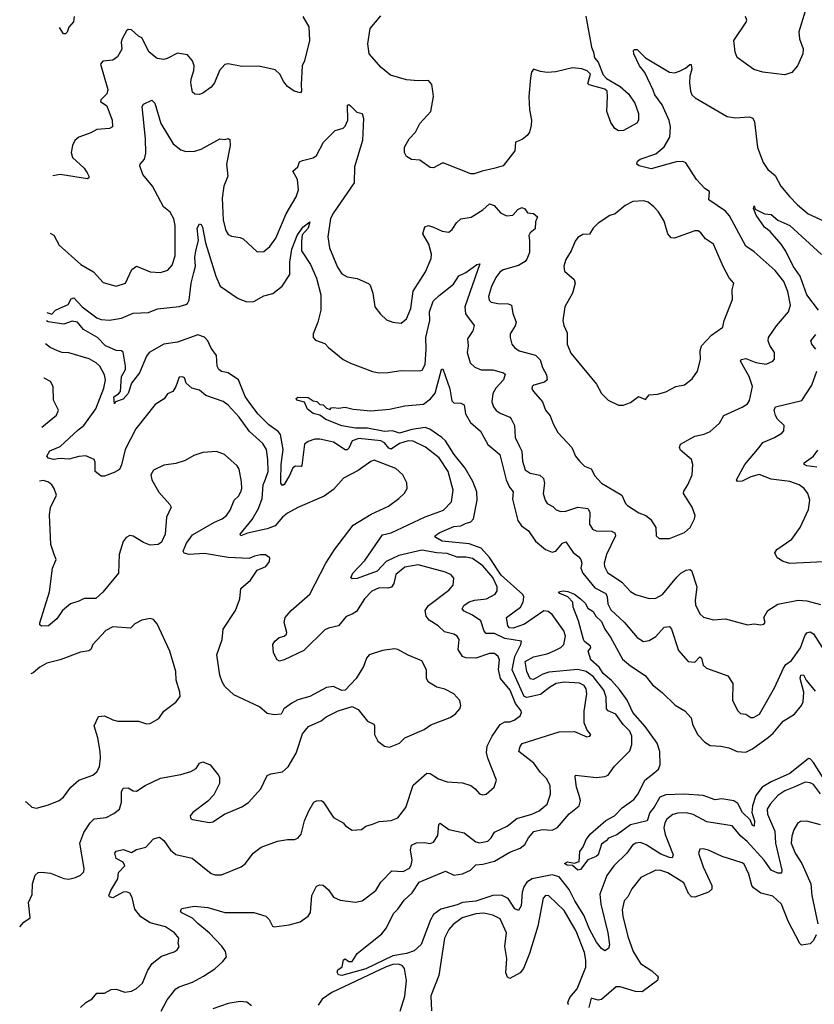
# Model space of a CAD drawing. Extents: x 1954678 to 2060275, y 904822 to 1016299.
# Tile 232 of 256: x 1958686 to 1963369, y 997665 to 1003467. Entities that reach past the tile are written whole.
import ezdxf

# ---------------------------------------------------------------- set-up
doc = ezdxf.new("R2010")
doc.units = 0

msp = doc.modelspace()

# ---------------------------------------------------------------- linework, layer by layer
at = {"layer": '0CON20XD'}
for points in [[(1962021.7, 1003488.3), (1962055.8, 1003305.8), (1962068.8, 1003275), (1962073, 1003243), (1962095, 1003217.5), (1962125, 1003142.5), (1962145, 1003120), (1962225, 1003073.3), (1962275, 1003030), (1962310.6, 1002975), (1962332.9, 1002915), (1962332.9, 1002875), (1962322.4, 1002857.6), (1962245, 1002814.3), (1962215, 1002812.5), (1962193.8, 1002825), (1962170.9, 1002860.9), (1962146, 1002925), (1962151.2, 1003015), (1962147.5, 1003045), (1962135, 1003057.5), (1962043, 1003083), (1962035, 1003090), (1962050, 1003145), (1962030, 1003165), (1961998.3, 1003178.3), (1961945, 1003184.2), (1961845, 1003159.2), (1961795, 1003156), (1961755, 1003160.8), (1961715, 1003176.2), (1961702.7, 1003157.3), (1961696, 1003125), (1961687.5, 1003015), (1961690.8, 1002935), (1961702, 1002875), (1961701.2, 1002845), (1961690, 1002805), (1961675.9, 1002784.1), (1961648.3, 1002761.7), (1961607.5, 1002745), (1961603.3, 1002695), (1961535, 1002606.7), (1961480.9, 1002589.1), (1961412.5, 1002575), (1961365, 1002558), (1961345, 1002558), (1961185, 1002621.2), (1961175, 1002621.2), (1961125.7, 1002594.3), (1961105, 1002595.8), (1961045, 1002640), (1960995, 1002642.5), (1960965, 1002660), (1960953.8, 1002685), (1960954.1, 1002715.9), (1960981.2, 1002765), (1961018.8, 1002805), (1961043.3, 1002855), (1961108.8, 1002925), (1961124.3, 1003015), (1961121.4, 1003045), (1961114.3, 1003084.3), (1961095, 1003108.8), (1961035, 1003105.7), (1960965, 1003112.9), (1960870.3, 1003140.3), (1960815.6, 1003185.6), (1960746, 1003265), (1960738, 1003325), (1960752, 1003415), (1960815, 1003489.2)], [(1963315, 1003516.2), (1963277.3, 1003395), (1963282.7, 1003355), (1963304, 1003295), (1963300.8, 1003265), (1963271.2, 1003195), (1963236.7, 1003155), (1963195, 1003142.5), (1963065, 1003157.1), (1963013.6, 1003173.6), (1962913.8, 1003245), (1962902, 1003275), (1962894.2, 1003345), (1962967, 1003453), (1962971.2, 1003465), (1962963.8, 1003485)], [(1960354.2, 1003485), (1960389.4, 1003425), (1960394.4, 1003345), (1960364.3, 1003225), (1960350, 1003195), (1960344, 1003085), (1960347.5, 1003045), (1960340, 1003035), (1960302.5, 1003045), (1960265, 1003073.3), (1960241.7, 1003101.7), (1960218.8, 1003145), (1960190.5, 1003170.5), (1960095, 1003192.5), (1959995, 1003191.2), (1959915, 1003206.7), (1959895, 1003203.3), (1959863, 1003167), (1959834.2, 1003095.8), (1959815, 1003070), (1959765, 1003033.3), (1959745, 1003026.7), (1959718.3, 1003028.3), (1959705, 1003040), (1959694.1, 1003094.1), (1959697, 1003117), (1959712.7, 1003167.3), (1959714, 1003195), (1959704.2, 1003224.2), (1959675, 1003260), (1959615, 1003270), (1959555, 1003238.1), (1959535, 1003233.1), (1959495, 1003238.1), (1959448.5, 1003275), (1959405, 1003360), (1959385, 1003370), (1959345, 1003407.5), (1959325, 1003409.2), (1959315, 1003400.8), (1959289.4, 1003355), (1959284.3, 1003335), (1959287.3, 1003292.7), (1959261.7, 1003248.3), (1959235, 1003229.2), (1959175, 1003222), (1959162.5, 1003205), (1959205.6, 1003055), (1959199.7, 1003030.3), (1959163.3, 1002995), (1959162.5, 1002985), (1959199.5, 1002959.5), (1959230, 1002875), (1959233.3, 1002835), (1959215, 1002826), (1959140.3, 1002819.7), (1959105, 1002800), (1959034.4, 1002775.6), (1959010, 1002755), (1958997.1, 1002725), (1958989.2, 1002685), (1958996.2, 1002655), (1959065, 1002592.5), (1959082.5, 1002565), (1959092.5, 1002545), (1959092.5, 1002535), (1959085, 1002530), (1958925, 1002554), (1958880.9, 1002546.8)], [(1959006.7, 1003485), (1959002.5, 1003455), (1958975, 1003422.5), (1958966.1, 1003393.9), (1958955, 1003383.3), (1958944.1, 1003384.1), (1958919.5, 1003420.8)], [(1958866, 1002209.3), (1958887.3, 1002197.3), (1958917.8, 1002137.8), (1959045.3, 1002025.3), (1959121.1, 1001981.1), (1959178.3, 1001918.3), (1959255, 1001896), (1959308.8, 1001915), (1959345.7, 1001994.3), (1959375, 1002013.8), (1959455, 1001981.1), (1959515, 1001977.1), (1959559.7, 1001990.3), (1959585, 1002020), (1959602.9, 1002075), (1959601.1, 1002255), (1959594.1, 1002294.1), (1959571.8, 1002331.8), (1959533.5, 1002365), (1959467.8, 1002485), (1959411.4, 1002555), (1959394, 1002605), (1959395.8, 1002615), (1959421.5, 1002645), (1959428.7, 1002681.3), (1959426.6, 1002765), (1959407.5, 1002955), (1959415, 1002968.6), (1959465, 1002993.3), (1959482, 1002975), (1959518, 1002855), (1959589.5, 1002735), (1959635, 1002699.5), (1959665, 1002689.6), (1959718.1, 1002691.9), (1959755, 1002703.5), (1959865, 1002764.3), (1959895, 1002760), (1959915, 1002767.5), (1959925, 1002760), (1959926.9, 1002725), (1959903.8, 1002615), (1959912.5, 1002545), (1959889.1, 1002485), (1959878.5, 1002415), (1959885.4, 1002284.6), (1959900, 1002225), (1959915, 1002200.8), (1959935, 1002190.6), (1959985, 1002184.3), (1960003.8, 1002175), (1960085, 1002098.8), (1960125, 1002100.8), (1960160.2, 1002129.8), (1960195, 1002180), (1960257, 1002323), (1960315, 1002424), (1960328.2, 1002465), (1960323.3, 1002525), (1960296, 1002575), (1960325, 1002600), (1960335, 1002628.8), (1960352.1, 1002637.9), (1960415, 1002652), (1960435, 1002666.2), (1960476.2, 1002745), (1960545.7, 1002814.3), (1960591.7, 1002828.3), (1960605, 1002838.8), (1960620, 1002875), (1960617, 1002963), (1960625, 1002966.7), (1960635, 1002960), (1960671.9, 1002921.9), (1960704.3, 1002914.3), (1960712.2, 1002885), (1960705.6, 1002755), (1960659.5, 1002600.5), (1960656.7, 1002505), (1960535, 1002328.5), (1960517.9, 1002295), (1960501.8, 1002188.2), (1960512, 1002122), (1960557.9, 1002007.9), (1960585, 1001970), (1960615, 1001952.2), (1960675, 1001941.9), (1960742.2, 1001912.2), (1960752.2, 1001902.2), (1960767.1, 1001855), (1960779.2, 1001775), (1960811.7, 1001731.7), (1960848.3, 1001698.3), (1960885, 1001684), (1960935, 1001678), (1960966, 1001705), (1960990.8, 1001765), (1961005, 1001866.7), (1961078.3, 1001981.7), (1961110.6, 1002059.4), (1961112.3, 1002085), (1961097.9, 1002145), (1961061.8, 1002205), (1961073.8, 1002246.2), (1961095, 1002253.3), (1961125.3, 1002245.3), (1961175, 1002220.5), (1961215, 1002215.7), (1961235, 1002230), (1961260, 1002270), (1961285, 1002294.4), (1961346.6, 1002303.4), (1961415, 1002346.5), (1961455, 1002381.1), (1961481.9, 1002371.9), (1961519.6, 1002329.6), (1961555, 1002310.9), (1961592, 1002315), (1961622.2, 1002347.8), (1961645, 1002360.6), (1961662.6, 1002352.6), (1961678.8, 1002328.8), (1961715, 1002325.5), (1961737.8, 1002305), (1961726.2, 1002275), (1961723.5, 1002235), (1961695, 1002210.9), (1961686.4, 1002195), (1961691.5, 1002165), (1961690, 1002095), (1961675, 1002056.2), (1961665, 1002042.9), (1961625, 1002018.1), (1961535, 1001992.5), (1961515, 1001979.2), (1961491.4, 1001948.6), (1961466.2, 1001895), (1961449.4, 1001835), (1961452.5, 1001815), (1961465, 1001802.5), (1961503.6, 1001793.6), (1961565, 1001792.7), (1961584.6, 1001784.6), (1961593.3, 1001735), (1961612.3, 1001685), (1961606.8, 1001663.2), (1961577.5, 1001615), (1961576, 1001595), (1961586.2, 1001555), (1961602, 1001535), (1961630, 1001515), (1961725, 1001489.6), (1961753.5, 1001463.5), (1961766.4, 1001416.4), (1961790.9, 1001375), (1961794.4, 1001345), (1961779.4, 1001330.6), (1961715.8, 1001314.2), (1961706.7, 1001305), (1961705, 1001292.5), (1961713.8, 1001275), (1961767.1, 1001215), (1961785.7, 1001165), (1961812.4, 1001132.4), (1961829.2, 1001085), (1961858, 1001035), (1961940, 1000945), (1961960.8, 1000895), (1961984.6, 1000864.6), (1962015, 1000835.7), (1962055, 1000820), (1962075, 1000778), (1962114.2, 1000735), (1962234.4, 1000664.4), (1962256.4, 1000616.4), (1962269.2, 1000605), (1962335, 1000560.6), (1962375.5, 1000545.5), (1962403.6, 1000523.6), (1962436, 1000475), (1962437.5, 1000425), (1962455, 1000410), (1962515, 1000410), (1962605, 1000445.8), (1962638, 1000475), (1962663.8, 1000525), (1962666.2, 1000545), (1962649.2, 1000595), (1962599.2, 1000675), (1962600.9, 1000689.1), (1962623.8, 1000725), (1962648.8, 1000785), (1962652.5, 1000845), (1962645.8, 1000875), (1962580.9, 1000930.9), (1962574.4, 1000945), (1962580.8, 1000965), (1962665, 1001012.7), (1962720, 1001025), (1962755, 1001040.8), (1962810.3, 1001089.7), (1962835.6, 1001134.4), (1962945, 1001183.1), (1962975, 1001202.9), (1962987.3, 1001222.7), (1963005.3, 1001305), (1962985, 1001364.4), (1962934.4, 1001455), (1962938.8, 1001465), (1962965, 1001469.5), (1963025, 1001446.2), (1963085, 1001437.5), (1963125, 1001453.8), (1963133.9, 1001466.1), (1963134, 1001505), (1963106.8, 1001546.8), (1963097.5, 1001575), (1963098.6, 1001595), (1963146.3, 1001663.7), (1963217.1, 1001745), (1963228.9, 1001785), (1963214.1, 1001865), (1963189.5, 1001925), (1963139, 1001989), (1963015, 1002099.4), (1962965, 1002132.5), (1962870.2, 1002310.2), (1962845, 1002338), (1962747.5, 1002405), (1962751.2, 1002455), (1962725, 1002471.5), (1962675.5, 1002525.5), (1962612.9, 1002622.9), (1962595, 1002631.2), (1962555, 1002628.9), (1962407.5, 1002587.5), (1962337.5, 1002605), (1962323.3, 1002615), (1962326.4, 1002633.6), (1962342.5, 1002645), (1962435, 1002675.6), (1962485, 1002718.1), (1962516.8, 1002775), (1962522.1, 1002835), (1962513.4, 1002873.4), (1962471.8, 1002965), (1962429.6, 1003025), (1962418.9, 1003051.1), (1962369.6, 1003155), (1962339.6, 1003195), (1962304.6, 1003265), (1962303.5, 1003285), (1962308.6, 1003291.4), (1962325, 1003290.8), (1962375, 1003242.5), (1962515, 1003157.5), (1962545, 1003154.3), (1962575, 1003163.1), (1962609.3, 1003180.7), (1962635, 1003203.8), (1962643, 1003203), (1962647.5, 1003175), (1962635.6, 1003135), (1962634.4, 1003095.6), (1962638.9, 1003045), (1962647.1, 1003025), (1962667.2, 1003007.2), (1962855.6, 1002895.6), (1962905, 1002889.2), (1962985, 1002894.4), (1963006.6, 1002886.6), (1963017.5, 1002865), (1963033.9, 1002713.9), (1963067.8, 1002625), (1963095, 1002584.3), (1963139.1, 1002549.1), (1963171.8, 1002485), (1963223.5, 1002425), (1963269.5, 1002375), (1963333.2, 1002323.2), (1963475, 1002258.2)], [(1962245, 1001196.2), (1962265, 1001203.8), (1962285, 1001211.2), (1962333, 1001247), (1962375, 1001228.8), (1962395, 1001256), (1962445, 1001260), (1962495, 1001273.3), (1962554.1, 1001305.9), (1962603.9, 1001316.1), (1962649.5, 1001350.5), (1962681.2, 1001395), (1962698.6, 1001465), (1962696.5, 1001515), (1962704.5, 1001545), (1962762.8, 1001607.2), (1962830, 1001655), (1962837.1, 1001695), (1962888, 1001818), (1962885.8, 1001875), (1962895.6, 1001915), (1962867.1, 1001945), (1962832, 1002012), (1962776, 1002145), (1962728, 1002175), (1962700.9, 1002210.9), (1962685, 1002222), (1962665, 1002222), (1962545, 1002180), (1962525, 1002181.2), (1962505.8, 1002205), (1962485, 1002280), (1962450, 1002335), (1962422.5, 1002365), (1962390.7, 1002390.7), (1962365, 1002400), (1962300, 1002395), (1962255, 1002372.5), (1962195, 1002322.5), (1962165, 1002312.5), (1962095, 1002267.5), (1962065, 1002237.5), (1962045, 1002203.8), (1962005, 1002201.2), (1961975, 1002182.5), (1961958.8, 1002161.2), (1961936, 1002105), (1961905.7, 1002054.3), (1961892, 1002015), (1961896.7, 1001985), (1961953.3, 1001935), (1961960, 1001915), (1961943.9, 1001856.1), (1961898, 1001775), (1961888, 1001695), (1961892.5, 1001665), (1961912.5, 1001622.5), (1961912.9, 1001555), (1961935, 1001501.2), (1962085, 1001318.8), (1962114.4, 1001264.4), (1962153.3, 1001225), (1962215, 1001196.2), (1962245, 1001196.2)], [(1963393.5, 1001755), (1963325, 1001845.5), (1963286.7, 1001955), (1963244.6, 1002015), (1963202.3, 1002102.3), (1963174.4, 1002145), (1963108.3, 1002218.3), (1963076.7, 1002245), (1963026.9, 1002315), (1963010, 1002355), (1963015, 1002370), (1963020.5, 1002350.5), (1963075, 1002322), (1963115, 1002318), (1963155, 1002286), (1963225, 1002254.2), (1963412.5, 1002082.5)], [(1958845.4, 1001741.6), (1958875, 1001732.5), (1958897.5, 1001755), (1958970.5, 1001789.5), (1958988.5, 1001821.5), (1959005, 1001828.2), (1959054.3, 1001774.3), (1959139.8, 1001709.8), (1959165, 1001700), (1959215, 1001696.5), (1959285, 1001708.9), (1959355, 1001737.3), (1959445, 1001741.1), (1959497.4, 1001762.6), (1959625, 1001777.5), (1959665, 1001788.5), (1959675.5, 1001795), (1959685, 1001813.8), (1959695.9, 1001915), (1959712, 1001978), (1959722.3, 1002015), (1959718.5, 1002065), (1959723.9, 1002105), (1959740, 1002165), (1959732.2, 1002237.8), (1959745, 1002263.3), (1959755, 1002260), (1959764, 1002245), (1959781.1, 1002151.1), (1959841.8, 1001955), (1959867.1, 1001897.1), (1959974, 1001824), (1960025, 1001804.4), (1960065, 1001806.9), (1960125, 1001839.4), (1960177.2, 1001852.8), (1960233.7, 1001896.3), (1960278.5, 1001965), (1960277.9, 1002037.9), (1960289.7, 1002115), (1960320.7, 1002195), (1960354.6, 1002245), (1960395, 1002276.2), (1960385, 1002238.9), (1960350.5, 1002199.5), (1960347.6, 1002162.4), (1960347.1, 1002105), (1960400.6, 1002025), (1960435.6, 1001944.4), (1960461.5, 1001845), (1960460.4, 1001755), (1960443.6, 1001685), (1960415.7, 1001615), (1960416, 1001595), (1960428.8, 1001578.8), (1960485, 1001559.2), (1960505, 1001534.3), (1960592.5, 1001465), (1960635, 1001443.6), (1960765, 1001393.1), (1960805, 1001385.7), (1960855, 1001387.1), (1960935, 1001400), (1961043.2, 1001396.8), (1961058.3, 1001401.7), (1961074.7, 1001435.3), (1961081.6, 1001525), (1961079.1, 1001595), (1961103, 1001695), (1961101.7, 1001745), (1961122.7, 1001807.3), (1961158.8, 1001841.2), (1961241.8, 1001908.2), (1961275, 1001958), (1961315, 1001976.9), (1961380, 1002025), (1961398, 1002028), (1961309.3, 1001775), (1961313.2, 1001733.2), (1961364.4, 1001665), (1961356.1, 1001633.9), (1961324.5, 1001585.5), (1961328.9, 1001545), (1961323.1, 1001505), (1961340.8, 1001445), (1961368.7, 1001418.7), (1961405, 1001404.5), (1961475, 1001402.7), (1961536.8, 1001386.8), (1961547.3, 1001377.3), (1961537.9, 1001345), (1961493.1, 1001295), (1961475.4, 1001265), (1961468.5, 1001215), (1961478.8, 1001185), (1961495, 1001163.5), (1961517.4, 1001147.4), (1961574.2, 1001125), (1961582.2, 1001115), (1961601.5, 1001075), (1961605.5, 1001005), (1961632.4, 1000952.4)], [(1959520, 997625), (1959555, 997691.4), (1959605.8, 997755), (1959625, 997767.8), (1959705, 997796.2), (1959768.7, 997831.3), (1959835, 997874.4), (1959883.3, 997916.7), (1959904.4, 997945), (1959898.8, 997975), (1959877.2, 998007.2), (1959804.4, 998084.4), (1959735, 998140), (1959705, 998172.2), (1959638.1, 998205), (1959632.5, 998215), (1959641.4, 998228.6), (1959715, 998243.1), (1959795, 998236.2), (1959894.3, 998205.7), (1960065, 998206.2), (1960136.7, 998185), (1960156, 998165), (1960175, 998126.2), (1960185, 998120.8), (1960273.1, 998133.1), (1960338.7, 998151.3), (1960385.3, 998184.7), (1960400.6, 998205), (1960408.5, 998305), (1960435, 998361.2), (1960455, 998368.8), (1960475, 998366), (1960505, 998340), (1960535, 998296.5), (1960575, 998278.8), (1960665, 998266.9), (1960705, 998275.4), (1960784.5, 998335), (1960814.5, 998385), (1960879.3, 998450.7), (1960945, 998447.9), (1960982.3, 998467.7), (1960993.2, 998485), (1960999.6, 998515), (1960989.2, 998575), (1960995, 998602), (1961024.5, 998615.5), (1961072, 998618), (1961105, 998612.7), (1961125, 998619.4), (1961150.5, 998659.5), (1961156.2, 998723.8), (1961165, 998732.2), (1961215, 998695.7), (1961305, 998675.5), (1961375, 998621.4), (1961395, 998615.6), (1961445, 998626.9), (1961464.3, 998645), (1961485, 998679.2), (1961525, 998698.1), (1961559.2, 998715), (1961615, 998760.4), (1961705, 998785.3), (1961746.9, 998805), (1961794.3, 998845), (1961815, 998902.5), (1961812.7, 998955), (1961790.4, 998995), (1961755, 999031.1), (1961716.7, 999086.7), (1961626.9, 999155), (1961635.5, 999184.5), (1961648.3, 999201.7), (1961865, 999270.6), (1961955, 999272.9), (1962028.3, 999241.7), (1962045.9, 999244.1), (1962052.5, 999255), (1962030, 999280), (1962013, 999323), (1962012.2, 999392.2), (1962028.8, 999495), (1962025, 999524), (1962012.7, 999542.7), (1961985, 999557.9), (1961895, 999563.9), (1961847.1, 999555), (1961808.6, 999531.4), (1961755, 999490.3), (1961675, 999472.8), (1961658.2, 999478.2), (1961587.6, 999635), (1961603.2, 999715), (1961639.6, 999785), (1961644, 999805), (1961545, 999820.7), (1961485, 999850.5), (1961435, 999850.4), (1961424.2, 999864.2), (1961403.5, 999925), (1961355, 999958.5), (1961305, 999981.1), (1961294.3, 999995), (1961304.4, 1000015), (1961335, 1000036.8), (1961366.7, 1000046.7), (1961438, 1000055), (1961488.5, 1000081.5), (1961499.2, 1000100.8), (1961499.4, 1000125), (1961475, 1000179.1), (1961415, 1000248.1), (1961355, 1000292.8), (1961315, 1000300.4), (1961265, 1000300.5), (1961205, 1000320.8), (1961145.2, 1000324.8), (1961055, 1000340.8), (1960920.1, 1000309.9), (1960845.5, 1000274.5), (1960792.9, 1000217.1), (1960675, 1000174.6), (1960645, 1000171.2), (1960637, 1000177), (1960650, 1000205), (1960720.5, 1000279.5), (1960825, 1000430.9), (1960875, 1000443.8), (1961075, 1000537.1), (1961183.5, 1000576.5), (1961230.6, 1000625), (1961240.5, 1000695), (1961212.1, 1000805), (1961158.2, 1000885), (1961077.2, 1000947.2), (1961005, 1000982.6), (1960975.9, 1000985.9), (1960925, 1000969.5), (1960875, 1000936.7), (1960861.5, 1000941.5), (1960835, 1000974.4), (1960815, 1000985.1), (1960685, 1000998.9), (1960645, 1000986), (1960625, 1000942.9), (1960615, 1000932.7), (1960605, 1000932.3), (1960535, 1000977.9), (1960455, 1000994.5), (1960425, 1000994.4), (1960385, 1000981.1), (1960364.7, 1000965.3), (1960349.3, 1000840.7), (1960345, 1000834.4), (1960311.2, 1000835), (1960295, 1000825.4), (1960275, 1000780), (1960245, 1000728.8), (1960235, 1000722), (1960225.8, 1000735.8), (1960225.5, 1000755.5), (1960226.9, 1000845), (1960237.7, 1000935), (1960222.5, 1001022.5), (1960209.8, 1001039.8), (1960155, 1001080.3), (1960092, 1001142), (1960042.1, 1001207.9), (1960015.5, 1001245.5), (1959975, 1001344.2), (1959915, 1001385.7), (1959875, 1001394.6), (1959858.5, 1001405), (1959850, 1001425), (1959845, 1001488), (1959815, 1001531.5), (1959795.3, 1001575), (1959775, 1001596.9), (1959735, 1001610.3), (1959615, 1001567.4), (1959535.7, 1001554.3), (1959449.4, 1001505), (1959432.7, 1001485), (1959391.4, 1001385), (1959343.8, 1001325), (1959324.7, 1001265), (1959295, 1001230), (1959250, 1001215), (1959245, 1001202.5), (1959241.2, 1001245), (1959268.8, 1001261.2), (1959279.7, 1001275), (1959286.2, 1001365), (1959309.5, 1001405), (1959309.1, 1001425), (1959295, 1001507.1), (1959285.3, 1001515.3), (1959255, 1001518), (1959215, 1001535.7), (1959192.1, 1001545), (1959145, 1001594.6), (1959062.2, 1001642.2), (1959026, 1001685), (1958995, 1001690.5), (1958945, 1001671.9), (1958853.9, 1001686.1), (1958843.2, 1001692.4)], [(1963379.2, 1001525), (1963355.7, 1001555), (1963349.4, 1001575), (1963378.7, 1001611.3)], [(1959045, 997646), (1959076.2, 997675), (1959113.3, 997696.7), (1959139.7, 997730.3), (1959185, 997731.1), (1959225, 997752.2), (1959255, 997753.1), (1959305, 997735.8), (1959345, 997742.9), (1959375, 997757.1), (1959409.7, 997790.3), (1959440.6, 997865), (1959465.8, 997905), (1959521.1, 997948.9), (1959597, 997973), (1959614.2, 997985.8), (1959625.7, 998004.3), (1959620, 998025), (1959624, 998055), (1959597.8, 998085), (1959545, 998120.4), (1959455, 998144.7), (1959399.3, 998179.3), (1959365, 998226.2), (1959348.6, 998295), (1959335, 998318.8), (1959315, 998327.1), (1959295, 998325.6), (1959235, 998292.5), (1959215, 998297.5), (1959212, 998305), (1959223.1, 998335), (1959264, 998405), (1959268.3, 998441.7), (1959305, 998480), (1959295, 998501.4), (1959255, 998523.8), (1959245.7, 998555), (1959255, 998566.5), (1959295, 998577.1), (1959345, 998560), (1959375, 998577.5), (1959429.8, 998590.2), (1959475, 998640), (1959510, 998650), (1959535, 998630), (1959575, 998572.2), (1959605, 998547.8), (1959702, 998525), (1959815, 998435.6), (1959835, 998428.1), (1959875, 998427.8), (1959992, 998475), (1960015.8, 998495), (1960062, 998555), (1960109.3, 998590.7), (1960205, 998626.7), (1960265, 998636.7), (1960305, 998636.2), (1960325, 998643.8), (1960345, 998666.7), (1960364.5, 998745), (1960390, 998805), (1960420, 998855), (1960435, 998864.4), (1960465, 998865.5), (1960475, 998858.6), (1960535, 998766.2), (1960592.5, 998735), (1960606.1, 998716.1), (1960645, 998691.2), (1960700, 998695), (1960726.2, 998713.8), (1960764.3, 998725.7), (1960805, 998742.5), (1960875, 998747.1), (1960915, 998764.2), (1960961.4, 998825), (1961004.5, 998955.5), (1961085, 999027.5), (1961105.4, 999025.4), (1961155, 998994.3), (1961205, 998975.7), (1961295, 998969.4), (1961344.3, 998954.3), (1961371.2, 998935), (1961395.9, 998905.9), (1961415, 998898.8), (1961435, 998903.8), (1961482, 998945), (1961496.2, 998985), (1961444.4, 999114.4), (1961437.9, 999147.9), (1961440.6, 999185), (1961471.4, 999245), (1961517.2, 999312.8), (1961545, 999329.4), (1961575, 999330), (1961600.6, 999339.4), (1961635.7, 999365), (1961643.3, 999385), (1961641.9, 999395), (1961607.5, 999437.5), (1961575.7, 999515), (1961518.9, 999585), (1961508.7, 999638.7), (1961513.8, 999695), (1961505, 999714.3), (1961485, 999731.5), (1961455, 999732.9), (1961375, 999704.1), (1961315, 999706.7), (1961295.6, 999715), (1961270.8, 999755), (1961275.6, 999815), (1961265, 999834.2), (1961245, 999845.5), (1961188.9, 999858.9), (1961151.4, 999895), (1961099.2, 999929.2), (1961081.4, 999951.4), (1961075.5, 999985), (1961094.6, 1000015), (1961214.3, 1000105), (1961240, 1000135), (1961245, 1000176.7), (1961228.8, 1000195), (1961195, 1000212.2), (1961035, 1000254), (1960955, 1000240), (1960902.9, 1000197.1), (1960890.3, 1000145), (1960876.5, 1000123.5), (1960855, 1000116.6), (1960805, 1000118.1), (1960761.4, 1000098.6), (1960717.5, 1000055), (1960671.2, 999978.8), (1960645, 999963.3), (1960609.7, 999950.3), (1960565, 999894.3), (1960505, 999882.2), (1960485, 999872.2), (1960360.5, 999749.5), (1960245, 999694.3), (1960216.7, 999686.7), (1960203.9, 999693.9), (1960180.8, 999735), (1960177.5, 999785), (1960190, 999805), (1960215, 999826), (1960245, 999833.3), (1960258.8, 999845), (1960261.2, 999855), (1960244.2, 999914.2), (1960250, 999945), (1960286, 999985), (1960395, 1000081.4), (1960490, 1000265), (1960542.7, 1000347.3), (1960652.2, 1000487.8), (1960757, 1000553), (1960858.8, 1000601.2), (1960921.2, 1000645), (1960954.1, 1000675.9), (1960968.8, 1000705), (1960967.3, 1000737.3), (1960943.3, 1000785), (1960902.3, 1000822.3), (1960775, 1000872), (1960755, 1000864), (1960680.2, 1000809.8), (1960594, 1000765), (1960535, 1000698.8), (1960480.9, 1000659.1), (1960325, 1000592.2), (1960265, 1000558.5), (1960234.8, 1000535.2), (1960191.8, 1000485), (1960145, 1000466.4), (1960029.2, 1000440.8), (1959990, 1000425), (1959986, 1000435), (1960055, 1000522.3), (1960093.3, 1000586.7), (1960114, 1000645), (1960119.8, 1000725), (1960135, 1000758.5), (1960150.3, 1000805), (1960149.2, 1000875), (1960139.7, 1000935), (1960119.4, 1000969.4), (1960040.4, 1001040.4), (1959979.5, 1001125), (1959915, 1001195.6), (1959885, 1001216.5), (1959783.3, 1001253.3), (1959745, 1001284.5), (1959700, 1001295), (1959667.5, 1001325), (1959656.1, 1001356.1), (1959645, 1001362.5), (1959625, 1001360), (1959606.7, 1001305), (1959588.8, 1001275), (1959557.5, 1001262.5), (1959536.8, 1001233.2), (1959485, 1001200), (1959370.5, 1001055), (1959306.9, 1000935), (1959285.9, 1000844.1), (1959273.1, 1000816.9), (1959242.2, 1000797.8), (1959185, 1000777.2), (1959165, 1000776.7), (1959129.6, 1000805), (1959129.8, 1000860.2), (1959124.3, 1000875), (1959075, 1000896.2), (1959035, 1000893.2), (1958975, 1000877.7), (1958925, 1000880.6), (1958885, 1000874.7), (1958855, 1000882.2), (1958844.7, 1000895), (1958863.3, 1000926.7), (1958925, 1000952.5), (1959030, 1001050), (1959064.6, 1001075), (1959135, 1001173.3), (1959180.8, 1001295), (1959191.8, 1001345), (1959185.5, 1001375), (1959157.3, 1001425), (1959136.9, 1001445), (1959095, 1001468.9), (1958975, 1001502.9), (1958935, 1001505.9), (1958908.6, 1001515), (1958864.7, 1001534.7), (1958837.2, 1001556.8)], [(1961657.8, 998357.8), (1961648.3, 998325), (1961642, 998245), (1961625, 998217.5), (1961605, 998227.8), (1961565, 998288.2), (1961525, 998307.5), (1961475, 998305.6), (1961375, 998273.3), (1961295, 998264), (1961265, 998250.1), (1961167.1, 998225), (1961125.2, 998194.8), (1961107.1, 998162.9), (1961052.8, 998017.2), (1961010.3, 997979.7), (1960966.2, 997965), (1960885, 997950.1), (1960725, 997873.5), (1960584.2, 997834.3), (1960565, 997838.6), (1960557.1, 997855), (1960561.7, 997868.3), (1960585.8, 997885), (1960595, 997927.5), (1960605, 997932.5), (1960625, 997916.2), (1960645, 997916.2), (1960674.2, 997965), (1960695, 997980.8), (1960820.2, 998079.8), (1960848.1, 998115), (1960889.4, 998200.6), (1960914.5, 998225), (1960951.2, 998278.8), (1960998.5, 998321.5), (1961041.2, 998385), (1961195, 998450), (1961245, 998426.5), (1961295, 998434.5), (1961341.9, 998455), (1961375, 998487.1), (1961415, 998490.6), (1961485, 998508.4), (1961575, 998561.2), (1961635.6, 998585), (1961663.8, 998606.2), (1961685, 998645.6), (1961717.1, 998682.9), (1961765, 998694.7), (1961825, 998690), (1961855, 998707.1), (1961925, 998787.1), (1961983.1, 998835), (1961990.9, 998865), (1961983.9, 998895), (1961967.1, 998945), (1961958.8, 999005), (1961962.5, 999015), (1962085, 999002.2), (1962135, 999007.1), (1962154.5, 999015.5), (1962191.6, 999068.4), (1962282.5, 999157.5), (1962294.6, 999195.4), (1962293.1, 999245), (1962281.8, 999275), (1962242.8, 999312.8), (1962198.5, 999375), (1962155, 999394.7), (1962145.3, 999405), (1962143.3, 999475), (1962128.4, 999515), (1962065, 999595.9), (1962025, 999626.1), (1961975, 999638.7), (1961805, 999621.9), (1961769.9, 999610.1), (1961715, 999578.5), (1961695, 999583.1), (1961675.3, 999625), (1961665.5, 999685), (1961715, 999712.5), (1961795, 999730.2), (1961839.5, 999749.5), (1961875, 999768.2), (1961892.8, 999785), (1961902.9, 999835), (1961892.8, 999865), (1961825, 999961.8), (1961799.7, 999979.7), (1961775, 999983.1), (1961661.8, 999905), (1961595, 999880.7), (1961572.6, 999882.6), (1961563.5, 999895), (1961554.3, 999945), (1961637.7, 1000005), (1961653.8, 1000035), (1961656.4, 1000065), (1961650.5, 1000080.5), (1961522.9, 1000192.9), (1961455, 1000297.4), (1961405, 1000353.4), (1961335, 1000379), (1961175, 1000393.2), (1961138.8, 1000415), (1961132.5, 1000425), (1961162, 1000445), (1961245, 1000480.3), (1961285, 1000485.3), (1961312.8, 1000497.2), (1961345, 1000507.3), (1961360, 1000525), (1961381.7, 1000635), (1961379.6, 1000685), (1961356.7, 1000745), (1961311, 1000825), (1961247.4, 1000905), (1961195, 1000985.6), (1961174.7, 1001004.7), (1961103.8, 1001053.8), (1961075, 1001064.1), (1960997.9, 1001052.1), (1960925, 1001030), (1960883.8, 1001043.8), (1960835, 1001039.6), (1960735, 1001059.3), (1960665, 1001060.5), (1960585, 1001073.6), (1960490.5, 1001110.5), (1960455, 1001135.6), (1960415, 1001145.8), (1960381.9, 1001171.9), (1960365, 1001212.5), (1960318.8, 1001225), (1960316.2, 1001235), (1960325, 1001242), (1960385, 1001241.5), (1960415, 1001221.9), (1960436.4, 1001216.4), (1960455, 1001199.2), (1960475, 1001198), (1960495, 1001177.5), (1960515, 1001170), (1960521.2, 1001178.8), (1960535, 1001182.5), (1960565, 1001177.5), (1960605, 1001183.3), (1960651.7, 1001171.7), (1960755, 1001161.2), (1960865, 1001171.4), (1960955, 1001191.2), (1961065, 1001201.1), (1961106.7, 1001233.3), (1961134.7, 1001265.3), (1961171.9, 1001405), (1961179.5, 1001409.5), (1961221.2, 1001291.2), (1961231.9, 1001221.9), (1961245, 1001210), (1961285, 1001207.5), (1961306.4, 1001196.4), (1961313.6, 1001145), (1961342.3, 1001092.3), (1961401.9, 1001041.9), (1961445, 1000964.5), (1961515, 1000904.2), (1961553.6, 1000755), (1961572.8, 1000712.8), (1961593.6, 1000685), (1961591.2, 1000641.2), (1961622, 1000515), (1961644.1, 1000484.1), (1961684.5, 1000455), (1961725, 1000393.3), (1961785, 1000344.5), (1961825, 1000329.5), (1961845.8, 1000335), (1961885, 1000382.9), (1961905, 1000390), (1961947.7, 1000327.7), (1961982.1, 1000302.1), (1961993.3, 1000285), (1961998.5, 1000265), (1961992.3, 1000235), (1962004.5, 1000205), (1962075, 1000119.2), (1962140, 1000085), (1962148.8, 1000065), (1962152.7, 1000025), (1962169.3, 999989.3), (1962251.1, 999915), (1962325, 999825.6), (1962362.4, 999802.4), (1962395, 999808.9), (1962435, 999832.1), (1962485, 999886.4), (1962515, 999890.8), (1962527.5, 999875), (1962569.7, 999749.7), (1962625.8, 999685.8), (1962665, 999681.4), (1962695, 999712), (1962704.2, 999704.2), (1962715, 999663.8), (1962733.8, 999645), (1962860.5, 999600.5), (1962889.4, 999555), (1962887.5, 999457.5), (1962915.9, 999395.9), (1962935, 999378), (1962965, 999374.3), (1962995, 999355.7), (1963010, 999355), (1963046.9, 999375), (1963135, 999528.8), (1963187.3, 999645), (1963202.4, 999667.6), (1963235, 999691.5), (1963288.2, 999765), (1963313.1, 999836.9), (1963326.1, 999853.9), (1963345, 999860), (1963365, 999847.8), (1963415, 999767.1)], [(1958815.5, 1001065), (1958903.2, 1001136.8), (1958914, 1001165), (1958884.3, 1001224.3), (1958882.9, 1001305), (1958868, 1001335), (1958830, 1001355), (1958828.3, 1001355.2)], [(1963465, 1000274.5), (1963225, 1000262.2), (1963185, 1000274.7), (1963150, 1000295), (1963136.9, 1000325), (1963148.5, 1000345), (1963237.1, 1000405), (1963286.8, 1000475), (1963335, 1000581.2), (1963342.9, 1000635), (1963331.8, 1000675), (1963310, 1000705), (1963280, 1000725), (1963225, 1000744.7), (1963115, 1000760.3), (1963045, 1000786.7), (1962995, 1000773.9), (1962945, 1000746.9), (1962915.9, 1000745.9), (1962911.2, 1000755), (1962958.9, 1000845), (1963044.3, 1000945), (1963066.2, 1000975), (1963135, 1001004), (1963178.8, 1001031.2), (1963188.8, 1001045), (1963190.8, 1001075), (1963152.6, 1001112.6), (1963140.6, 1001135), (1963133.3, 1001165), (1963140, 1001185), (1963295, 1001222.2), (1963355, 1001314), (1963384.5, 1001395)], [(1961632.4, 1000952.4), (1961646.2, 1000925), (1961648.8, 1000865), (1961665, 1000814.3), (1961695, 1000795.5), (1961752.1, 1000782.1), (1961773.6, 1000763.6), (1961778.1, 1000735), (1961771.9, 1000675), (1961782.5, 1000635), (1961795, 1000616), (1961827.9, 1000597.9), (1961847.9, 1000577.9), (1961875, 1000569.4), (1961905, 1000571.5), (1961974.7, 1000595.3), (1962035, 1000585.6), (1962046.7, 1000565), (1962044.5, 1000495), (1962061.4, 1000465), (1962084.2, 1000454.2), (1962173.2, 1000453.2), (1962193, 1000443), (1962197.5, 1000425), (1962145.4, 1000315), (1962131.6, 1000265), (1962132.5, 1000245), (1962150.1, 1000210.1), (1962235, 1000152.5), (1962285, 1000097.1), (1962315, 1000078.9), (1962395, 1000055.8), (1962435, 1000057.1), (1962475, 1000080), (1962558.8, 1000181.2), (1962582.5, 1000205), (1962615, 1000222.5), (1962635, 1000226.9), (1962645, 1000222), (1962677.5, 1000125), (1962666.4, 1000045), (1962668.3, 1000018.3), (1962694.3, 999965), (1962716.3, 999946.3), (1962775, 999930.5), (1962845, 999937.1), (1962975, 999901.2), (1963015, 999906.7), (1963055, 999900.8), (1963072.5, 999905), (1963078.8, 999915), (1963072, 999945), (1963095.8, 999985), (1963155, 1000023.3), (1963273.8, 1000046.2), (1963325, 1000042.9), (1963405, 1000020.6)], [(1958685.6, 998121.4), (1958710.7, 998149.3), (1958746.4, 998173.6), (1958737.5, 998265), (1958758.3, 998311.7), (1958762, 998375), (1958776.7, 998425), (1958795, 998441.2), (1958816.1, 998443.9), (1958867.6, 998437.6), (1958945, 998406.9), (1958975, 998402.9), (1959015, 998411.5), (1959044.5, 998425.5), (1959062.9, 998445), (1959065.6, 998464.4), (1959039.7, 998615), (1959063.3, 998676.8), (1959101.5, 998735), (1959125, 998758.6), (1959195, 998766.5), (1959240.9, 998789.1), (1959274.6, 998815.4), (1959285.3, 998855), (1959285, 998917.5), (1959295, 998938), (1959325, 998940), (1959355, 998922.5), (1959375, 998920.8), (1959425, 998954.2), (1959515, 998998), (1959635, 999018.9), (1959695, 999036), (1959725.6, 999054.4), (1959746.2, 999085), (1959765, 999094), (1959808, 999075), (1959855, 999016.7), (1959862.5, 999002.5), (1959864.2, 998965), (1959830.7, 998899.3), (1959795, 998861.4), (1959706.7, 998795), (1959691.2, 998775), (1959695, 998757.5), (1959705, 998753.3), (1959803.9, 998736.1), (1959825, 998739.2), (1959893.3, 998785), (1959995, 998827.5), (1960035, 998854.3), (1960107.1, 998935), (1960145, 999013.8), (1960165, 999023.8), (1960235, 999034), (1960268.8, 999065), (1960315.6, 999144.4), (1960352.3, 999257.7), (1960388.3, 999301.7), (1960462.5, 999335), (1960491.7, 999358.3), (1960562.5, 999395), (1960645, 999420), (1960681.2, 999401.2), (1960735, 999332.5), (1960772.5, 999315), (1960777.5, 999305), (1960776.7, 999255), (1960796.1, 999216.1), (1960835, 999186), (1960865, 999180.8), (1960925, 999204.4), (1960955, 999234.4), (1961070, 999285), (1961108.8, 999311.2), (1961222.5, 999355), (1961255, 999376.7), (1961280, 999405), (1961286.7, 999425), (1961280, 999455), (1961243.8, 999495), (1961191.7, 999521.7), (1961145, 999533.8), (1961095, 999562.5), (1961084.1, 999584.1), (1961084, 999635), (1961055, 999688), (1960975, 999722), (1960915, 999756.2), (1960895, 999760), (1960825, 999749.2), (1960745, 999724), (1960730, 999705), (1960712, 999655), (1960668.8, 999585), (1960605, 999516.7), (1960585, 999513.3), (1960535, 999536.7), (1960495, 999532), (1960395, 999479.2), (1960325, 999458.8), (1960290.3, 999439.7), (1960243.3, 999405), (1960226.1, 999373.9), (1960185, 999370), (1960145, 999378), (1960098.6, 999418.6), (1959948.1, 999488.1), (1959895, 999537.1), (1959878.1, 999565), (1959865.6, 999605), (1959848.1, 999725), (1959880, 999815), (1959885.7, 999875), (1959958, 999985), (1959984, 1000055), (1959988.8, 1000115), (1960045.7, 1000164.3), (1960086.1, 1000223.9), (1960136.1, 1000243.9), (1960157.5, 1000275), (1960160, 1000295), (1960135, 1000312.5), (1960105, 1000313.8), (1960070, 1000305), (1960038.6, 1000291.4), (1959915, 1000298.2), (1959775, 1000320.5), (1959684.5, 1000315.5), (1959655, 1000323.6), (1959648.9, 1000335), (1959668, 1000382), (1959705, 1000431.2), (1959834.3, 1000505.7), (1959880, 1000525), (1959904.2, 1000545), (1959926.7, 1000576.7), (1959949.2, 1000635), (1959975, 1000660), (1959988.6, 1000685), (1959994.3, 1000705), (1959993, 1000743), (1959979.1, 1000819.1), (1959967, 1000837), (1959892.5, 1000905), (1959845, 1000922.5), (1959765, 1000917.1), (1959712.1, 1000897.9), (1959660.5, 1000869.5), (1959605, 1000852.5), (1959535, 1000842), (1959475, 1000813.3), (1959458.8, 1000785), (1959463.8, 1000755), (1959505, 1000683.3), (1959570.8, 1000610.8), (1959578.8, 1000595), (1959550, 1000535), (1959542.5, 1000435), (1959522.1, 1000387.9), (1959502.5, 1000375), (1959455, 1000369.5), (1959415.6, 1000385.6), (1959354.4, 1000424.4), (1959335, 1000426.7), (1959312.9, 1000415), (1959295, 1000391.2), (1959271.8, 1000315), (1959267.5, 1000205), (1959175, 1000092.5), (1959135, 1000055.8), (1959065, 1000055.8), (1959035, 1000040), (1958984.3, 1000025), (1958937.8, 999985), (1958904.5, 999935.5), (1958855, 999895.7), (1958813.6, 999893.6), (1958805, 999900), (1958803.6, 999913.6), (1958860.8, 1000095), (1958879.1, 1000235), (1958901.2, 1000285), (1958888.9, 1000315), (1958869.4, 1000375), (1958861.7, 1000548.3), (1958867.7, 1000592.3), (1958902.2, 1000665), (1958888.9, 1000705), (1958875, 1000725.6), (1958855, 1000741.5), (1958825, 1000750.8), (1958801.5, 1000747.9)], [(1963385, 1000829.1), (1963325, 1000837.3), (1963310, 1000845), (1963309.2, 1000855), (1963365.2, 1000894.8), (1963390.5, 1000929.5)], [(1963465, 998930.4), (1963365, 999090), (1963345, 999110.7), (1963335, 999113.3), (1963225, 999024.3), (1963114.6, 998975.4), (1963062.7, 998945), (1963024.8, 998895), (1963005.5, 998834.5), (1963000.8, 998795), (1963016.2, 998745), (1963015, 998714), (1963005, 998717.5), (1962991.6, 998751.6), (1962946.2, 998795), (1962917.6, 998847.6), (1962895, 998864.2), (1962825, 998875.7), (1962785, 998869.7), (1962715, 998894.4), (1962603, 998903), (1962495, 998900), (1962458.5, 998885), (1962425, 998825.6), (1962400, 998795), (1962385, 998745.7), (1962285, 998722.7), (1962205, 998664.4), (1962155.5, 998644.5), (1962142.7, 998627.3), (1962115, 998608), (1962094.7, 998545), (1962083.1, 998535), (1962033.5, 998516.5), (1961991.3, 998458.7), (1961975, 998455.7), (1961945, 998482), (1961913.3, 998485), (1961896.7, 998495), (1961915, 998504), (1961955, 998496.7), (1961983.9, 998506.1), (1961988, 998565), (1962007, 998593), (1962023.8, 998635), (1962049.8, 998670.2), (1962141.4, 998748.6), (1962192.2, 998775), (1962237.7, 998822.3), (1962305, 998871.1), (1962331.6, 998905), (1962369.6, 998985), (1962422.9, 999027.1), (1962450.3, 999049.7), (1962460, 999075), (1962459, 999155), (1962443.1, 999203.1), (1962372.1, 999302.1), (1962299.6, 999385), (1962267, 999457), (1962220.2, 999520.2), (1962173.1, 999573.1), (1962125.5, 999615), (1962102, 999652), (1962052.5, 999695), (1962036.2, 999745), (1962052.5, 999765), (1962050, 999775), (1962015, 999803.3), (1962008.8, 999815), (1961980, 999925), (1961948.8, 1000005), (1961946.7, 1000035), (1961916.6, 1000066.6), (1961868.8, 1000085), (1961861.2, 1000095), (1961889.3, 1000100.7), (1961917.3, 1000097.3), (1961955, 1000081.5), (1961991.9, 1000055), (1962018.2, 1000028.2), (1962035, 1000000), (1962065, 999978.9), (1962081.4, 999951.4), (1962115, 999920.3), (1962135, 999875.4), (1962168, 999828), (1962238.5, 999698.5), (1962285, 999659.1), (1962372.8, 999602.8), (1962415, 999548.1), (1962472.8, 999502.8), (1962548.3, 999428.3), (1962606, 999395), (1962643.1, 999353.1), (1962651.9, 999315), (1962680.5, 999255), (1962725, 999209.4), (1962755, 999190.5), (1962817.5, 999185), (1962865, 999175.4), (1962915, 999154.6), (1962965, 999150), (1963005, 999170.4), (1963100.1, 999239.9), (1963127.4, 999262.6), (1963185, 999332.7), (1963251.8, 999375), (1963294.2, 999425.8), (1963302.7, 999447.3), (1963307.5, 999505), (1963285.6, 999584.4), (1963290.5, 999605), (1963305, 999605.5), (1963320.8, 999575), (1963375, 999510.4)], [(1958718.2, 998859.7), (1958725, 998856.2), (1958756.8, 998826.8), (1958785, 998820.6), (1958855, 998839.4), (1958918.8, 998865), (1958944.2, 998885), (1958987.8, 998945), (1959034.7, 998985.3), (1959116, 999015), (1959140, 999035), (1959156.2, 999065), (1959162.3, 999115), (1959159.6, 999155), (1959145.3, 999235.3), (1959124.3, 999305), (1959149.7, 999360.3), (1959185, 999364.3), (1959235, 999340.8), (1959265, 999334.2), (1959385, 999333.8), (1959433, 999317), (1959455, 999318.8), (1959505, 999348), (1959535, 999392), (1959606.7, 999445), (1959630.7, 999479.3), (1959629.2, 999505), (1959607.5, 999575), (1959606.9, 999625), (1959570, 999745), (1959495, 999907.5), (1959475, 999933.3), (1959455, 999938.8), (1959405, 999928.8), (1959365, 999906.7), (1959338.6, 999881.4), (1959235, 999889.4), (1959193.3, 999866.7), (1959165, 999838), (1959116, 999785), (1959104.3, 999755.7), (1959093.1, 999746.9), (1959045, 999739.2), (1958925, 999695.6), (1958845, 999674.2), (1958805, 999652), (1958765, 999618), (1958751.4, 999611.9)], [(1963406, 998905), (1963365, 998960), (1963345, 998969.6), (1963315, 998973.2), (1963255.5, 998945.5), (1963195, 998922.2), (1963155, 998895.4), (1963108.4, 998845), (1963091.2, 998815), (1963093.8, 998785), (1963137.2, 998685), (1963139.8, 998615), (1963178.5, 998455), (1963175, 998436.7), (1963155, 998438.1), (1963115, 998455.7), (1963073.6, 998515), (1962973.3, 998625), (1962936.8, 998655), (1962885, 998716.9), (1962735, 998740.9), (1962655, 998783.6), (1962615, 998792.3), (1962565, 998790.7), (1962535, 998782.5), (1962500.4, 998755), (1962488, 998735), (1962482.7, 998705), (1962490.3, 998665), (1962537.3, 998545), (1962531.7, 998528.3), (1962515, 998529.3), (1962465, 998549.6), (1962378.9, 998605), (1962345, 998617.6), (1962318, 998615), (1962297.4, 998602.6), (1962265, 998556.2), (1962188.3, 998481.7), (1962147, 998423), (1962105.4, 998314.6), (1962110.7, 998255), (1962152.4, 998085), (1962161.5, 998015), (1962156.8, 997993.2), (1962135, 997980), (1962115, 997994.4), (1962085, 998031.4), (1962045, 998107.3), (1962010.5, 998190.5), (1961957.7, 998275), (1961925, 998341.8), (1961865.8, 998415), (1961825, 998427.2), (1961705.7, 998405), (1961675.4, 998385), (1961657.8, 998357.8)], [(1963405, 998721.5), (1963325, 998743.8), (1963288.2, 998741.8), (1963270.6, 998729.4), (1963248, 998692), (1963236.8, 998655), (1963233.5, 998615), (1963256, 998555), (1963295.4, 998495), (1963349.6, 998375), (1963355.3, 998305), (1963389.4, 998139.4)], [(1963380.5, 998075), (1963365, 998040), (1963345, 998020.8), (1963294.2, 998014.2), (1963283.6, 998023.6), (1963215.4, 998155), (1963175, 998255.6), (1963125, 998302.7), (1963055, 998319.1), (1963010.4, 998350.4), (1963000.8, 998365), (1962982.5, 998432.5), (1962955, 998490), (1962945, 998498.6), (1962826.3, 998536.3), (1962745, 998573.1), (1962715, 998580.8), (1962695, 998578.8), (1962686, 998555), (1962713.8, 998475), (1962764.6, 998365), (1962765, 998343.8), (1962745.3, 998324.7), (1962665, 998296.7), (1962645, 998298.1), (1962627.2, 998317.2), (1962600, 998380), (1962505, 998438.7), (1962463.8, 998453.8), (1962434.6, 998455.4), (1962347.4, 998412.6), (1962294.5, 998345), (1962271.1, 998298.9), (1962248.9, 998275), (1962237.6, 998222.4), (1962240.7, 998185), (1962270.3, 998065), (1962301.9, 997975), (1962345, 997905.4), (1962411.4, 997861.4), (1962443, 997833), (1962448.8, 997825), (1962445.7, 997805), (1962355, 997738.1), (1962315, 997739.6), (1962225, 997767.5), (1962202.4, 997767.6), (1962115, 997694), (1962095, 997690), (1962055, 997701.2), (1962040.6, 997645)], [(1961921.4, 997661.4), (1961917.5, 997675), (1961929.2, 997705), (1961971.5, 997755), (1962022.8, 997882.8), (1962023.6, 997925), (1962015, 997970.8), (1961964.7, 998095), (1961895, 998216.7), (1961805, 998303.1), (1961785, 998305.6), (1961770.7, 998289.3), (1961740, 998125), (1961690.8, 997965), (1961654.7, 997875), (1961635, 997850.4), (1961575, 997816.9), (1961560, 997825), (1961551.2, 997851.2), (1961556.9, 997935), (1961545.3, 998005), (1961554.1, 998085), (1961517.9, 998167.9), (1961475, 998190.9), (1961422.1, 998202.1), (1961375, 998197), (1961294.5, 998175), (1961240, 998135), (1961215.4, 998105), (1961189.2, 998055), (1961156.2, 997833.8), (1961108.1, 997715), (1961113, 997627)], [(1960929.1, 997625), (1960956.4, 997713.6), (1960966, 997805), (1960954.7, 997875), (1960941.5, 997891.5), (1960921, 997901), (1960885, 997898.8), (1960845.3, 997885), (1960525, 997733.9), (1960468.8, 997695), (1960445, 997660.5)], [(1960051.4, 997655), (1960025, 997677.7), (1959985, 997681.6), (1959915, 997670), (1959825, 997638.7)]]:
    msp.add_lwpolyline(points, dxfattribs=at)

doc.saveas('drawing.dxf')
